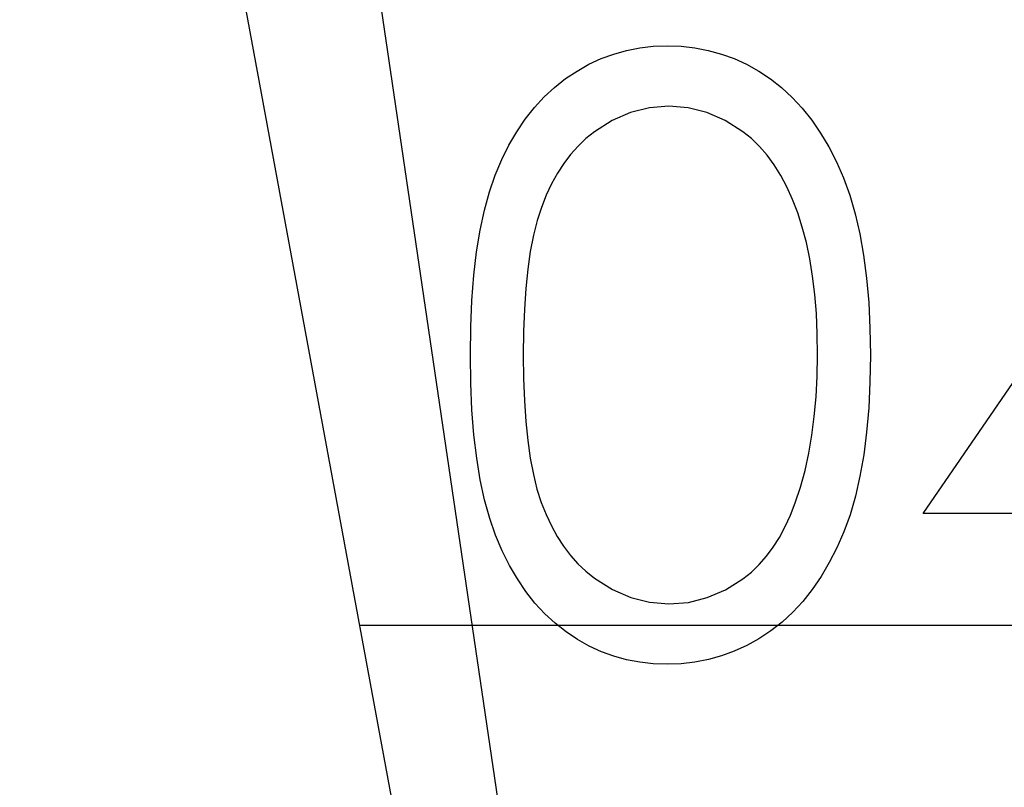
# Model space of a CAD drawing. Header units: millimetres. Extents: x 0 to 163, y 0 to 120.
# Tile 6 of 29: x 63.27 to 69.12, y 63.75 to 68.32. Entities that reach past the tile are written whole.
import ezdxf

# ---------------------------------------------------------------- set-up
doc = ezdxf.new("R2010")
doc.units = ezdxf.units.MM
doc.header["$LTSCALE"] = 0.5
doc.linetypes.add('CENTERX2', pattern=[20.32, 12.7, -2.54, 2.54, -2.54])

msp = doc.modelspace()

# ---------------------------------------------------------------- linework, layer by layer
at = {"color": 7, "linetype": 'CENTERX2'}
for p in [(57.856, 119.7495), (57.856, 119.7495), (57.856, 119.7495), (57.856, 119.7495), (57.856, 119.7495), (57.856, 119.7495), (57.856, 119.7495), (57.856, 119.7495), (57.856, 119.7495), (57.856, 119.7495), (57.856, 119.7495), (57.856, 119.7495), (55.2213, 119.2622)]:
    msp.add_line(p, (68.5969, 46.7722), dxfattribs=at)
at = {"color": 7, "linetype": 'Continuous'}
for p in [(65.2859, 64.7164), (65.9558, 64.7164), (65.9558, 64.7164), (65.9558, 64.7164), (65.9558, 64.7164), (65.9558, 64.7164), (65.9558, 64.7164), (65.9558, 64.7164), (65.9558, 64.7164), (65.9558, 64.7164), (65.9558, 64.7164), (65.9558, 64.7164), (65.9558, 64.7164)]:
    msp.add_line(p, (136.2427, 64.7164), dxfattribs=at)
at = {"color": 7, "linetype": 'Continuous', "flags": 128}
for points in [[(65.9462, 66.3214), (65.9483, 66.4897), (65.9553, 66.6481), (65.9672, 66.7975), (65.9833, 66.9363), (66.0037, 67.0653), (66.0296, 67.1845), (66.0598, 67.2939), (66.0941, 67.3934), (66.1327, 67.4853), (66.1754, 67.5715), (66.2224, 67.6514), (66.2729, 67.7265), (66.3269, 67.7952), (66.3844, 67.8583), (66.4461, 67.9151), (66.512, 67.967), (66.5807, 68.0125), (66.6515, 68.0525), (66.7237, 68.0861), (66.7987, 68.1135), (66.8752, 68.1352), (66.9537, 68.1506), (67.0336, 68.1598), (67.1163, 68.1626), (67.1163, 68.1626), (67.1998, 68.1598), (67.2818, 68.1506), (67.361, 68.1352), (67.4389, 68.1135), (67.5146, 68.0861), (67.5882, 68.0525), (67.6604, 68.0125), (67.7298, 67.9663), (67.7964, 67.9144), (67.8602, 67.8555), (67.9198, 67.791), (67.9759, 67.7209), (68.0285, 67.6437), (68.0776, 67.561), (68.1225, 67.472), (68.1645, 67.3766), (68.2017, 67.2742), (68.2346, 67.1635), (68.262, 67.0443), (68.2844, 66.9167), (68.3019, 66.7807), (68.3146, 66.6355), (68.3216, 66.4827), (68.3244, 66.3214), (68.3244, 66.3214), (68.3216, 66.1609), (68.3146, 66.0087), (68.3019, 65.8643), (68.2851, 65.729), (68.2627, 65.6021), (68.2353, 65.4836), (68.2038, 65.3728), (68.1666, 65.2711), (68.1253, 65.1765), (68.0804, 65.0881), (68.032, 65.0054), (67.9794, 64.9283), (67.9233, 64.8575), (67.863, 64.793), (67.7992, 64.7341), (67.7319, 64.6815), (67.6618, 64.6352), (67.5896, 64.5946), (67.5153, 64.5609), (67.4396, 64.5329), (67.3617, 64.5111), (67.2818, 64.4957), (67.1998, 64.4859), (67.1163, 64.4831), (67.1163, 64.4831), (67.0336, 64.4859), (66.9537, 64.495), (66.8752, 64.5104), (66.7994, 64.5315), (66.7251, 64.5581), (66.6529, 64.5918), (66.5828, 64.631), (66.5148, 64.6759), (66.4496, 64.7271), (66.3879, 64.7839), (66.3304, 64.847), (66.2764, 64.9164), (66.2259, 64.9907), (66.1789, 65.0713), (66.1355, 65.1583), (66.0962, 65.2508), (66.0612, 65.3511), (66.0303, 65.4611), (66.0051, 65.581), (65.984, 65.71), (65.9672, 65.8482), (65.9553, 65.9968), (65.9483, 66.1546), (65.9462, 66.3214)], [(65.9462, 66.3214), (65.9483, 66.4897), (65.9553, 66.6481), (65.9672, 66.7975), (65.9833, 66.9363), (66.0037, 67.0653), (66.0296, 67.1845), (66.0598, 67.2939), (66.0941, 67.3934), (66.1327, 67.4853), (66.1754, 67.5715), (66.2224, 67.6514), (66.2729, 67.7265), (66.3269, 67.7952), (66.3844, 67.8583), (66.4461, 67.9151), (66.512, 67.967), (66.5807, 68.0125), (66.6515, 68.0525), (66.7237, 68.0861), (66.7987, 68.1135), (66.8752, 68.1352), (66.9537, 68.1506), (67.0336, 68.1598), (67.1163, 68.1626), (67.1163, 68.1626), (67.1998, 68.1598), (67.2818, 68.1506), (67.361, 68.1352), (67.4389, 68.1135), (67.5146, 68.0861), (67.5882, 68.0525), (67.6604, 68.0125), (67.7298, 67.9663), (67.7964, 67.9144), (67.8602, 67.8555), (67.9198, 67.791), (67.9759, 67.7209), (68.0285, 67.6437), (68.0776, 67.561), (68.1225, 67.472), (68.1645, 67.3766), (68.2017, 67.2742), (68.2346, 67.1635), (68.262, 67.0443), (68.2844, 66.9167), (68.3019, 66.7807), (68.3146, 66.6355), (68.3216, 66.4827), (68.3244, 66.3214), (68.3244, 66.3214), (68.3216, 66.1609), (68.3146, 66.0087), (68.3019, 65.8643), (68.2851, 65.729), (68.2627, 65.6021), (68.2353, 65.4836), (68.2038, 65.3728), (68.1666, 65.2711), (68.1253, 65.1765), (68.0804, 65.0881), (68.032, 65.0054), (67.9794, 64.9283), (67.9233, 64.8575), (67.863, 64.793), (67.7992, 64.7341), (67.7319, 64.6815), (67.6618, 64.6352), (67.5896, 64.5946), (67.5153, 64.5609), (67.4396, 64.5329), (67.3617, 64.5111), (67.2818, 64.4957), (67.1998, 64.4859), (67.1163, 64.4831), (67.1163, 64.4831), (67.0336, 64.4859), (66.9537, 64.495), (66.8752, 64.5104), (66.7994, 64.5315), (66.7251, 64.5581), (66.6529, 64.5918), (66.5828, 64.631), (66.5148, 64.6759), (66.4496, 64.7271), (66.3879, 64.7839), (66.3304, 64.847), (66.2764, 64.9164), (66.2259, 64.9907), (66.1789, 65.0713), (66.1355, 65.1583), (66.0962, 65.2508), (66.0612, 65.3511), (66.0303, 65.4611), (66.0051, 65.581), (65.984, 65.71), (65.9672, 65.8482), (65.9553, 65.9968), (65.9483, 66.1546), (65.9462, 66.3214)], [(65.9462, 66.3214), (65.9483, 66.4897), (65.9553, 66.6481), (65.9672, 66.7975), (65.9833, 66.9363), (66.0037, 67.0653), (66.0296, 67.1845), (66.0598, 67.2939), (66.0941, 67.3934), (66.1327, 67.4853), (66.1754, 67.5715), (66.2224, 67.6514), (66.2729, 67.7265), (66.3269, 67.7952), (66.3844, 67.8583), (66.4461, 67.9151), (66.512, 67.967), (66.5807, 68.0125), (66.6515, 68.0525), (66.7237, 68.0861), (66.7987, 68.1135), (66.8752, 68.1352), (66.9537, 68.1506), (67.0336, 68.1598), (67.1163, 68.1626), (67.1163, 68.1626), (67.1998, 68.1598), (67.2818, 68.1506), (67.361, 68.1352), (67.4389, 68.1135), (67.5146, 68.0861), (67.5882, 68.0525), (67.6604, 68.0125), (67.7298, 67.9663), (67.7964, 67.9144), (67.8602, 67.8555), (67.9198, 67.791), (67.9759, 67.7209), (68.0285, 67.6437), (68.0776, 67.561), (68.1225, 67.472), (68.1645, 67.3766), (68.2017, 67.2742), (68.2346, 67.1635), (68.262, 67.0443), (68.2844, 66.9167), (68.3019, 66.7807), (68.3146, 66.6355), (68.3216, 66.4827), (68.3244, 66.3214), (68.3244, 66.3214), (68.3216, 66.1609), (68.3146, 66.0087), (68.3019, 65.8643), (68.2851, 65.729), (68.2627, 65.6021), (68.2353, 65.4836), (68.2038, 65.3728), (68.1666, 65.2711), (68.1253, 65.1765), (68.0804, 65.0881), (68.032, 65.0054), (67.9794, 64.9283), (67.9233, 64.8575), (67.863, 64.793), (67.7992, 64.7341), (67.7319, 64.6815), (67.6618, 64.6352), (67.5896, 64.5946), (67.5153, 64.5609), (67.4396, 64.5329), (67.3617, 64.5111), (67.2818, 64.4957), (67.1998, 64.4859), (67.1163, 64.4831), (67.1163, 64.4831), (67.0336, 64.4859), (66.9537, 64.495), (66.8752, 64.5104), (66.7994, 64.5315), (66.7251, 64.5581), (66.6529, 64.5918), (66.5828, 64.631), (66.5148, 64.6759), (66.4496, 64.7271), (66.3879, 64.7839), (66.3304, 64.847), (66.2764, 64.9164), (66.2259, 64.9907), (66.1789, 65.0713), (66.1355, 65.1583), (66.0962, 65.2508), (66.0612, 65.3511), (66.0303, 65.4611), (66.0051, 65.581), (65.984, 65.71), (65.9672, 65.8482), (65.9553, 65.9968), (65.9483, 66.1546), (65.9462, 66.3214)], [(65.9462, 66.3214), (65.9483, 66.4897), (65.9553, 66.6481), (65.9672, 66.7975), (65.9833, 66.9363), (66.0037, 67.0653), (66.0296, 67.1845), (66.0598, 67.2939), (66.0941, 67.3934), (66.1327, 67.4853), (66.1754, 67.5715), (66.2224, 67.6514), (66.2729, 67.7265), (66.3269, 67.7952), (66.3844, 67.8583), (66.4461, 67.9151), (66.512, 67.967), (66.5807, 68.0125), (66.6515, 68.0525), (66.7237, 68.0861), (66.7987, 68.1135), (66.8752, 68.1352), (66.9537, 68.1506), (67.0336, 68.1598), (67.1163, 68.1626), (67.1163, 68.1626), (67.1998, 68.1598), (67.2818, 68.1506), (67.361, 68.1352), (67.4389, 68.1135), (67.5146, 68.0861), (67.5882, 68.0525), (67.6604, 68.0125), (67.7298, 67.9663), (67.7964, 67.9144), (67.8602, 67.8555), (67.9198, 67.791), (67.9759, 67.7209), (68.0285, 67.6437), (68.0776, 67.561), (68.1225, 67.472), (68.1645, 67.3766), (68.2017, 67.2742), (68.2346, 67.1635), (68.262, 67.0443), (68.2844, 66.9167), (68.3019, 66.7807), (68.3146, 66.6355), (68.3216, 66.4827), (68.3244, 66.3214), (68.3244, 66.3214), (68.3216, 66.1609), (68.3146, 66.0087), (68.3019, 65.8643), (68.2851, 65.729), (68.2627, 65.6021), (68.2353, 65.4836), (68.2038, 65.3728), (68.1666, 65.2711), (68.1253, 65.1765), (68.0804, 65.0881), (68.032, 65.0054), (67.9794, 64.9283), (67.9233, 64.8575), (67.863, 64.793), (67.7992, 64.7341), (67.7319, 64.6815), (67.6618, 64.6352), (67.5896, 64.5946), (67.5153, 64.5609), (67.4396, 64.5329), (67.3617, 64.5111), (67.2818, 64.4957), (67.1998, 64.4859), (67.1163, 64.4831), (67.1163, 64.4831), (67.0336, 64.4859), (66.9537, 64.495), (66.8752, 64.5104), (66.7994, 64.5315), (66.7251, 64.5581), (66.6529, 64.5918), (66.5828, 64.631), (66.5148, 64.6759), (66.4496, 64.7271), (66.3879, 64.7839), (66.3304, 64.847), (66.2764, 64.9164), (66.2259, 64.9907), (66.1789, 65.0713), (66.1355, 65.1583), (66.0962, 65.2508), (66.0612, 65.3511), (66.0303, 65.4611), (66.0051, 65.581), (65.984, 65.71), (65.9672, 65.8482), (65.9553, 65.9968), (65.9483, 66.1546), (65.9462, 66.3214)], [(65.9462, 66.3214), (65.9483, 66.4897), (65.9553, 66.6481), (65.9672, 66.7975), (65.9833, 66.9363), (66.0037, 67.0653), (66.0296, 67.1845), (66.0598, 67.2939), (66.0941, 67.3934), (66.1327, 67.4853), (66.1754, 67.5715), (66.2224, 67.6514), (66.2729, 67.7265), (66.3269, 67.7952), (66.3844, 67.8583), (66.4461, 67.9151), (66.512, 67.967), (66.5807, 68.0125), (66.6515, 68.0525), (66.7237, 68.0861), (66.7987, 68.1135), (66.8752, 68.1352), (66.9537, 68.1506), (67.0336, 68.1598), (67.1163, 68.1626), (67.1163, 68.1626), (67.1998, 68.1598), (67.2818, 68.1506), (67.361, 68.1352), (67.4389, 68.1135), (67.5146, 68.0861), (67.5882, 68.0525), (67.6604, 68.0125), (67.7298, 67.9663), (67.7964, 67.9144), (67.8602, 67.8555), (67.9198, 67.791), (67.9759, 67.7209), (68.0285, 67.6437), (68.0776, 67.561), (68.1225, 67.472), (68.1645, 67.3766), (68.2017, 67.2742), (68.2346, 67.1635), (68.262, 67.0443), (68.2844, 66.9167), (68.3019, 66.7807), (68.3146, 66.6355), (68.3216, 66.4827), (68.3244, 66.3214), (68.3244, 66.3214), (68.3216, 66.1609), (68.3146, 66.0087), (68.3019, 65.8643), (68.2851, 65.729), (68.2627, 65.6021), (68.2353, 65.4836), (68.2038, 65.3728), (68.1666, 65.2711), (68.1253, 65.1765), (68.0804, 65.0881), (68.032, 65.0054), (67.9794, 64.9283), (67.9233, 64.8575), (67.863, 64.793), (67.7992, 64.7341), (67.7319, 64.6815), (67.6618, 64.6352), (67.5896, 64.5946), (67.5153, 64.5609), (67.4396, 64.5329), (67.3617, 64.5111), (67.2818, 64.4957), (67.1998, 64.4859), (67.1163, 64.4831), (67.1163, 64.4831), (67.0336, 64.4859), (66.9537, 64.495), (66.8752, 64.5104), (66.7994, 64.5315), (66.7251, 64.5581), (66.6529, 64.5918), (66.5828, 64.631), (66.5148, 64.6759), (66.4496, 64.7271), (66.3879, 64.7839), (66.3304, 64.847), (66.2764, 64.9164), (66.2259, 64.9907), (66.1789, 65.0713), (66.1355, 65.1583), (66.0962, 65.2508), (66.0612, 65.3511), (66.0303, 65.4611), (66.0051, 65.581), (65.984, 65.71), (65.9672, 65.8482), (65.9553, 65.9968), (65.9483, 66.1546), (65.9462, 66.3214)], [(65.9462, 66.3214), (65.9483, 66.4897), (65.9553, 66.6481), (65.9672, 66.7975), (65.9833, 66.9363), (66.0037, 67.0653), (66.0296, 67.1845), (66.0598, 67.2939), (66.0941, 67.3934), (66.1327, 67.4853), (66.1754, 67.5715), (66.2224, 67.6514), (66.2729, 67.7265), (66.3269, 67.7952), (66.3844, 67.8583), (66.4461, 67.9151), (66.512, 67.967), (66.5807, 68.0125), (66.6515, 68.0525), (66.7237, 68.0861), (66.7987, 68.1135), (66.8752, 68.1352), (66.9537, 68.1506), (67.0336, 68.1598), (67.1163, 68.1626), (67.1163, 68.1626), (67.1998, 68.1598), (67.2818, 68.1506), (67.361, 68.1352), (67.4389, 68.1135), (67.5146, 68.0861), (67.5882, 68.0525), (67.6604, 68.0125), (67.7298, 67.9663), (67.7964, 67.9144), (67.8602, 67.8555), (67.9198, 67.791), (67.9759, 67.7209), (68.0285, 67.6437), (68.0776, 67.561), (68.1225, 67.472), (68.1645, 67.3766), (68.2017, 67.2742), (68.2346, 67.1635), (68.262, 67.0443), (68.2844, 66.9167), (68.3019, 66.7807), (68.3146, 66.6355), (68.3216, 66.4827), (68.3244, 66.3214), (68.3244, 66.3214), (68.3216, 66.1609), (68.3146, 66.0087), (68.3019, 65.8643), (68.2851, 65.729), (68.2627, 65.6021), (68.2353, 65.4836), (68.2038, 65.3728), (68.1666, 65.2711), (68.1253, 65.1765), (68.0804, 65.0881), (68.032, 65.0054), (67.9794, 64.9283), (67.9233, 64.8575), (67.863, 64.793), (67.7992, 64.7341), (67.7319, 64.6815), (67.6618, 64.6352), (67.5896, 64.5946), (67.5153, 64.5609), (67.4396, 64.5329), (67.3617, 64.5111), (67.2818, 64.4957), (67.1998, 64.4859), (67.1163, 64.4831), (67.1163, 64.4831), (67.0336, 64.4859), (66.9537, 64.495), (66.8752, 64.5104), (66.7994, 64.5315), (66.7251, 64.5581), (66.6529, 64.5918), (66.5828, 64.631), (66.5148, 64.6759), (66.4496, 64.7271), (66.3879, 64.7839), (66.3304, 64.847), (66.2764, 64.9164), (66.2259, 64.9907), (66.1789, 65.0713), (66.1355, 65.1583), (66.0962, 65.2508), (66.0612, 65.3511), (66.0303, 65.4611), (66.0051, 65.581), (65.984, 65.71), (65.9672, 65.8482), (65.9553, 65.9968), (65.9483, 66.1546), (65.9462, 66.3214)], [(65.9462, 66.3214), (65.9483, 66.4897), (65.9553, 66.6481), (65.9672, 66.7975), (65.9833, 66.9363), (66.0037, 67.0653), (66.0296, 67.1845), (66.0598, 67.2939), (66.0941, 67.3934), (66.1327, 67.4853), (66.1754, 67.5715), (66.2224, 67.6514), (66.2729, 67.7265), (66.3269, 67.7952), (66.3844, 67.8583), (66.4461, 67.9151), (66.512, 67.967), (66.5807, 68.0125), (66.6515, 68.0525), (66.7237, 68.0861), (66.7987, 68.1135), (66.8752, 68.1352), (66.9537, 68.1506), (67.0336, 68.1598), (67.1163, 68.1626), (67.1163, 68.1626), (67.1998, 68.1598), (67.2818, 68.1506), (67.361, 68.1352), (67.4389, 68.1135), (67.5146, 68.0861), (67.5882, 68.0525), (67.6604, 68.0125), (67.7298, 67.9663), (67.7964, 67.9144), (67.8602, 67.8555), (67.9198, 67.791), (67.9759, 67.7209), (68.0285, 67.6437), (68.0776, 67.561), (68.1225, 67.472), (68.1645, 67.3766), (68.2017, 67.2742), (68.2346, 67.1635), (68.262, 67.0443), (68.2844, 66.9167), (68.3019, 66.7807), (68.3146, 66.6355), (68.3216, 66.4827), (68.3244, 66.3214), (68.3244, 66.3214), (68.3216, 66.1609), (68.3146, 66.0087), (68.3019, 65.8643), (68.2851, 65.729), (68.2627, 65.6021), (68.2353, 65.4836), (68.2038, 65.3728), (68.1666, 65.2711), (68.1253, 65.1765), (68.0804, 65.0881), (68.032, 65.0054), (67.9794, 64.9283), (67.9233, 64.8575), (67.863, 64.793), (67.7992, 64.7341), (67.7319, 64.6815), (67.6618, 64.6352), (67.5896, 64.5946), (67.5153, 64.5609), (67.4396, 64.5329), (67.3617, 64.5111), (67.2818, 64.4957), (67.1998, 64.4859), (67.1163, 64.4831), (67.1163, 64.4831), (67.0336, 64.4859), (66.9537, 64.495), (66.8752, 64.5104), (66.7994, 64.5315), (66.7251, 64.5581), (66.6529, 64.5918), (66.5828, 64.631), (66.5148, 64.6759), (66.4496, 64.7271), (66.3879, 64.7839), (66.3304, 64.847), (66.2764, 64.9164), (66.2259, 64.9907), (66.1789, 65.0713), (66.1355, 65.1583), (66.0962, 65.2508), (66.0612, 65.3511), (66.0303, 65.4611), (66.0051, 65.581), (65.984, 65.71), (65.9672, 65.8482), (65.9553, 65.9968), (65.9483, 66.1546), (65.9462, 66.3214)], [(65.9462, 66.3214), (65.9483, 66.4897), (65.9553, 66.6481), (65.9672, 66.7975), (65.9833, 66.9363), (66.0037, 67.0653), (66.0296, 67.1845), (66.0598, 67.2939), (66.0941, 67.3934), (66.1327, 67.4853), (66.1754, 67.5715), (66.2224, 67.6514), (66.2729, 67.7265), (66.3269, 67.7952), (66.3844, 67.8583), (66.4461, 67.9151), (66.512, 67.967), (66.5807, 68.0125), (66.6515, 68.0525), (66.7237, 68.0861), (66.7987, 68.1135), (66.8752, 68.1352), (66.9537, 68.1506), (67.0336, 68.1598), (67.1163, 68.1626), (67.1163, 68.1626), (67.1998, 68.1598), (67.2818, 68.1506), (67.361, 68.1352), (67.4389, 68.1135), (67.5146, 68.0861), (67.5882, 68.0525), (67.6604, 68.0125), (67.7298, 67.9663), (67.7964, 67.9144), (67.8602, 67.8555), (67.9198, 67.791), (67.9759, 67.7209), (68.0285, 67.6437), (68.0776, 67.561), (68.1225, 67.472), (68.1645, 67.3766), (68.2017, 67.2742), (68.2346, 67.1635), (68.262, 67.0443), (68.2844, 66.9167), (68.3019, 66.7807), (68.3146, 66.6355), (68.3216, 66.4827), (68.3244, 66.3214), (68.3244, 66.3214), (68.3216, 66.1609), (68.3146, 66.0087), (68.3019, 65.8643), (68.2851, 65.729), (68.2627, 65.6021), (68.2353, 65.4836), (68.2038, 65.3728), (68.1666, 65.2711), (68.1253, 65.1765), (68.0804, 65.0881), (68.032, 65.0054), (67.9794, 64.9283), (67.9233, 64.8575), (67.863, 64.793), (67.7992, 64.7341), (67.7319, 64.6815), (67.6618, 64.6352), (67.5896, 64.5946), (67.5153, 64.5609), (67.4396, 64.5329), (67.3617, 64.5111), (67.2818, 64.4957), (67.1998, 64.4859), (67.1163, 64.4831), (67.1163, 64.4831), (67.0336, 64.4859), (66.9537, 64.495), (66.8752, 64.5104), (66.7994, 64.5315), (66.7251, 64.5581), (66.6529, 64.5918), (66.5828, 64.631), (66.5148, 64.6759), (66.4496, 64.7271), (66.3879, 64.7839), (66.3304, 64.847), (66.2764, 64.9164), (66.2259, 64.9907), (66.1789, 65.0713), (66.1355, 65.1583), (66.0962, 65.2508), (66.0612, 65.3511), (66.0303, 65.4611), (66.0051, 65.581), (65.984, 65.71), (65.9672, 65.8482), (65.9553, 65.9968), (65.9483, 66.1546), (65.9462, 66.3214)], [(65.9462, 66.3214), (65.9483, 66.4897), (65.9553, 66.6481), (65.9672, 66.7975), (65.9833, 66.9363), (66.0037, 67.0653), (66.0296, 67.1845), (66.0598, 67.2939), (66.0941, 67.3934), (66.1327, 67.4853), (66.1754, 67.5715), (66.2224, 67.6514), (66.2729, 67.7265), (66.3269, 67.7952), (66.3844, 67.8583), (66.4461, 67.9151), (66.512, 67.967), (66.5807, 68.0125), (66.6515, 68.0525), (66.7237, 68.0861), (66.7987, 68.1135), (66.8752, 68.1352), (66.9537, 68.1506), (67.0336, 68.1598), (67.1163, 68.1626), (67.1163, 68.1626), (67.1998, 68.1598), (67.2818, 68.1506), (67.361, 68.1352), (67.4389, 68.1135), (67.5146, 68.0861), (67.5882, 68.0525), (67.6604, 68.0125), (67.7298, 67.9663), (67.7964, 67.9144), (67.8602, 67.8555), (67.9198, 67.791), (67.9759, 67.7209), (68.0285, 67.6437), (68.0776, 67.561), (68.1225, 67.472), (68.1645, 67.3766), (68.2017, 67.2742), (68.2346, 67.1635), (68.262, 67.0443), (68.2844, 66.9167), (68.3019, 66.7807), (68.3146, 66.6355), (68.3216, 66.4827), (68.3244, 66.3214), (68.3244, 66.3214), (68.3216, 66.1609), (68.3146, 66.0087), (68.3019, 65.8643), (68.2851, 65.729), (68.2627, 65.6021), (68.2353, 65.4836), (68.2038, 65.3728), (68.1666, 65.2711), (68.1253, 65.1765), (68.0804, 65.0881), (68.032, 65.0054), (67.9794, 64.9283), (67.9233, 64.8575), (67.863, 64.793), (67.7992, 64.7341), (67.7319, 64.6815), (67.6618, 64.6352), (67.5896, 64.5946), (67.5153, 64.5609), (67.4396, 64.5329), (67.3617, 64.5111), (67.2818, 64.4957), (67.1998, 64.4859), (67.1163, 64.4831), (67.1163, 64.4831), (67.0336, 64.4859), (66.9537, 64.495), (66.8752, 64.5104), (66.7994, 64.5315), (66.7251, 64.5581), (66.6529, 64.5918), (66.5828, 64.631), (66.5148, 64.6759), (66.4496, 64.7271), (66.3879, 64.7839), (66.3304, 64.847), (66.2764, 64.9164), (66.2259, 64.9907), (66.1789, 65.0713), (66.1355, 65.1583), (66.0962, 65.2508), (66.0612, 65.3511), (66.0303, 65.4611), (66.0051, 65.581), (65.984, 65.71), (65.9672, 65.8482), (65.9553, 65.9968), (65.9483, 66.1546), (65.9462, 66.3214)], [(70.5491, 68.1626), (70.6128, 68.1626), (70.6128, 68.1626), (70.6128, 65.7395), (70.6128, 65.7395), (71.0167, 65.7395), (71.0167, 65.7395), (71.0167, 65.3805), (71.0167, 65.3805), (70.6128, 65.3805), (70.6128, 65.3805), (70.6128, 64.5728), (70.6128, 64.5728), (70.2987, 64.5728), (70.2987, 64.5728), (70.2987, 65.3805), (70.2987, 65.3805), (68.6385, 65.3805), (68.6385, 65.3805), (70.549, 68.1626)], [(70.5491, 68.1626), (70.6128, 68.1626), (70.6128, 68.1626), (70.6128, 65.7395), (70.6128, 65.7395), (71.0167, 65.7395), (71.0167, 65.7395), (71.0167, 65.3805), (71.0167, 65.3805), (70.6128, 65.3805), (70.6128, 65.3805), (70.6128, 64.5728), (70.6128, 64.5728), (70.2987, 64.5728), (70.2987, 64.5728), (70.2987, 65.3805), (70.2987, 65.3805), (68.6385, 65.3805), (68.6385, 65.3805), (70.549, 68.1626)], [(70.5491, 68.1626), (70.6128, 68.1626), (70.6128, 68.1626), (70.6128, 65.7395), (70.6128, 65.7395), (71.0167, 65.7395), (71.0167, 65.7395), (71.0167, 65.3805), (71.0167, 65.3805), (70.6128, 65.3805), (70.6128, 65.3805), (70.6128, 64.5728), (70.6128, 64.5728), (70.2987, 64.5728), (70.2987, 64.5728), (70.2987, 65.3805), (70.2987, 65.3805), (68.6385, 65.3805), (68.6385, 65.3805), (70.549, 68.1626)], [(70.5491, 68.1626), (70.6128, 68.1626), (70.6128, 68.1626), (70.6128, 65.7395), (70.6128, 65.7395), (71.0167, 65.7395), (71.0167, 65.7395), (71.0167, 65.3805), (71.0167, 65.3805), (70.6128, 65.3805), (70.6128, 65.3805), (70.6128, 64.5728), (70.6128, 64.5728), (70.2987, 64.5728), (70.2987, 64.5728), (70.2987, 65.3805), (70.2987, 65.3805), (68.6385, 65.3805), (68.6385, 65.3805), (70.549, 68.1626)], [(70.5491, 68.1626), (70.6128, 68.1626), (70.6128, 68.1626), (70.6128, 65.7395), (70.6128, 65.7395), (71.0167, 65.7395), (71.0167, 65.7395), (71.0167, 65.3805), (71.0167, 65.3805), (70.6128, 65.3805), (70.6128, 65.3805), (70.6128, 64.5728), (70.6128, 64.5728), (70.2987, 64.5728), (70.2987, 64.5728), (70.2987, 65.3805), (70.2987, 65.3805), (68.6385, 65.3805), (68.6385, 65.3805), (70.549, 68.1626)], [(70.5491, 68.1626), (70.6128, 68.1626), (70.6128, 68.1626), (70.6128, 65.7395), (70.6128, 65.7395), (71.0167, 65.7395), (71.0167, 65.7395), (71.0167, 65.3805), (71.0167, 65.3805), (70.6128, 65.3805), (70.6128, 65.3805), (70.6128, 64.5728), (70.6128, 64.5728), (70.2987, 64.5728), (70.2987, 64.5728), (70.2987, 65.3805), (70.2987, 65.3805), (68.6385, 65.3805), (68.6385, 65.3805), (70.549, 68.1626)], [(70.5491, 68.1626), (70.6128, 68.1626), (70.6128, 68.1626), (70.6128, 65.7395), (70.6128, 65.7395), (71.0167, 65.7395), (71.0167, 65.7395), (71.0167, 65.3805), (71.0167, 65.3805), (70.6128, 65.3805), (70.6128, 65.3805), (70.6128, 64.5728), (70.6128, 64.5728), (70.2987, 64.5728), (70.2987, 64.5728), (70.2987, 65.3805), (70.2987, 65.3805), (68.6385, 65.3805), (68.6385, 65.3805), (70.549, 68.1626)], [(70.5491, 68.1626), (70.6128, 68.1626), (70.6128, 68.1626), (70.6128, 65.7395), (70.6128, 65.7395), (71.0167, 65.7395), (71.0167, 65.7395), (71.0167, 65.3805), (71.0167, 65.3805), (70.6128, 65.3805), (70.6128, 65.3805), (70.6128, 64.5728), (70.6128, 64.5728), (70.2987, 64.5728), (70.2987, 64.5728), (70.2987, 65.3805), (70.2987, 65.3805), (68.6385, 65.3805), (68.6385, 65.3805), (70.549, 68.1626)], [(70.5491, 68.1626), (70.6128, 68.1626), (70.6128, 68.1626), (70.6128, 65.7395), (70.6128, 65.7395), (71.0167, 65.7395), (71.0167, 65.7395), (71.0167, 65.3805), (71.0167, 65.3805), (70.6128, 65.3805), (70.6128, 65.3805), (70.6128, 64.5728), (70.6128, 64.5728), (70.2987, 64.5728), (70.2987, 64.5728), (70.2987, 65.3805), (70.2987, 65.3805), (68.6385, 65.3805), (68.6385, 65.3805), (70.549, 68.1626)], [(66.2603, 66.3228), (66.2617, 66.1826), (66.2673, 66.0508), (66.2757, 65.9274), (66.2869, 65.8138), (66.3023, 65.7086), (66.3206, 65.6119), (66.3423, 65.5242), (66.3676, 65.4457), (66.3963, 65.3735), (66.4278, 65.3062), (66.4622, 65.2431), (66.5001, 65.1849), (66.5414, 65.1309), (66.5856, 65.0811), (66.6333, 65.0363), (66.6838, 64.9956), (66.7903, 64.9283), (66.8997, 64.8806), (67.0119, 64.8519), (67.1269, 64.8421), (67.1269, 64.8421), (67.2426, 64.8512), (67.3547, 64.8799), (67.4627, 64.9262), (67.5672, 64.9921), (67.617, 65.0321), (67.6632, 65.0762), (67.7067, 65.126), (67.7474, 65.18), (67.7845, 65.2382), (67.8189, 65.302), (67.8497, 65.37), (67.8778, 65.4429), (67.8778, 65.4429), (67.9086, 65.5369), (67.936, 65.635), (67.9584, 65.7381), (67.9773, 65.8454), (67.9913, 65.9575), (68.0019, 66.0746), (68.0082, 66.1966), (68.0103, 66.3228), (68.0103, 66.3228), (68.0082, 66.449), (68.0033, 66.5696), (67.9935, 66.6839), (67.9808, 66.7926), (67.964, 66.8956), (67.9444, 66.9924), (67.9198, 67.0835), (67.8925, 67.1691), (67.8616, 67.249), (67.828, 67.3226), (67.7915, 67.3913), (67.7523, 67.4544), (67.7102, 67.5119), (67.6646, 67.5638), (67.617, 67.6101), (67.5665, 67.6507), (67.4606, 67.7174), (67.3526, 67.7657), (67.2411, 67.7938), (67.1269, 67.8036), (67.1269, 67.8036), (67.0112, 67.7938), (66.8983, 67.7657), (66.7896, 67.7174), (66.6838, 67.6507), (66.6333, 67.6108), (66.5863, 67.5659), (66.5421, 67.5161), (66.5015, 67.4621), (66.4636, 67.404), (66.4285, 67.3409), (66.397, 67.2735), (66.3683, 67.2013), (66.343, 67.1228), (66.3213, 67.0352), (66.3023, 66.9391), (66.2876, 66.8332), (66.2757, 66.719), (66.2673, 66.5963), (66.2617, 66.4637), (66.2603, 66.3228)], [(66.2603, 66.3228), (66.2617, 66.1826), (66.2673, 66.0508), (66.2757, 65.9274), (66.2869, 65.8138), (66.3023, 65.7086), (66.3206, 65.6119), (66.3423, 65.5242), (66.3676, 65.4457), (66.3963, 65.3735), (66.4278, 65.3062), (66.4622, 65.2431), (66.5001, 65.1849), (66.5414, 65.1309), (66.5856, 65.0811), (66.6333, 65.0363), (66.6838, 64.9956), (66.7903, 64.9283), (66.8997, 64.8806), (67.0119, 64.8519), (67.1269, 64.8421), (67.1269, 64.8421), (67.2426, 64.8512), (67.3547, 64.8799), (67.4627, 64.9262), (67.5672, 64.9921), (67.617, 65.0321), (67.6632, 65.0762), (67.7067, 65.126), (67.7474, 65.18), (67.7845, 65.2382), (67.8189, 65.302), (67.8497, 65.37), (67.8778, 65.4429), (67.8778, 65.4429), (67.9086, 65.5369), (67.936, 65.635), (67.9584, 65.7381), (67.9773, 65.8454), (67.9913, 65.9575), (68.0019, 66.0746), (68.0082, 66.1966), (68.0103, 66.3228), (68.0103, 66.3228), (68.0082, 66.449), (68.0033, 66.5696), (67.9935, 66.6839), (67.9808, 66.7926), (67.964, 66.8956), (67.9444, 66.9924), (67.9198, 67.0835), (67.8925, 67.1691), (67.8616, 67.249), (67.828, 67.3226), (67.7915, 67.3913), (67.7523, 67.4544), (67.7102, 67.5119), (67.6646, 67.5638), (67.617, 67.6101), (67.5665, 67.6507), (67.4606, 67.7174), (67.3526, 67.7657), (67.2411, 67.7938), (67.1269, 67.8036), (67.1269, 67.8036), (67.0112, 67.7938), (66.8983, 67.7657), (66.7896, 67.7174), (66.6838, 67.6507), (66.6333, 67.6108), (66.5863, 67.5659), (66.5421, 67.5161), (66.5015, 67.4621), (66.4636, 67.404), (66.4285, 67.3409), (66.397, 67.2735), (66.3683, 67.2013), (66.343, 67.1228), (66.3213, 67.0352), (66.3023, 66.9391), (66.2876, 66.8332), (66.2757, 66.719), (66.2673, 66.5963), (66.2617, 66.4637), (66.2603, 66.3228)], [(66.2603, 66.3228), (66.2617, 66.1826), (66.2673, 66.0508), (66.2757, 65.9274), (66.2869, 65.8138), (66.3023, 65.7086), (66.3206, 65.6119), (66.3423, 65.5242), (66.3676, 65.4457), (66.3963, 65.3735), (66.4278, 65.3062), (66.4622, 65.2431), (66.5001, 65.1849), (66.5414, 65.1309), (66.5856, 65.0811), (66.6333, 65.0363), (66.6838, 64.9956), (66.7903, 64.9283), (66.8997, 64.8806), (67.0119, 64.8519), (67.1269, 64.8421), (67.1269, 64.8421), (67.2426, 64.8512), (67.3547, 64.8799), (67.4627, 64.9262), (67.5672, 64.9921), (67.617, 65.0321), (67.6632, 65.0762), (67.7067, 65.126), (67.7474, 65.18), (67.7845, 65.2382), (67.8189, 65.302), (67.8497, 65.37), (67.8778, 65.4429), (67.8778, 65.4429), (67.9086, 65.5369), (67.936, 65.635), (67.9584, 65.7381), (67.9773, 65.8454), (67.9913, 65.9575), (68.0019, 66.0746), (68.0082, 66.1966), (68.0103, 66.3228), (68.0103, 66.3228), (68.0082, 66.449), (68.0033, 66.5696), (67.9935, 66.6839), (67.9808, 66.7926), (67.964, 66.8956), (67.9444, 66.9924), (67.9198, 67.0835), (67.8925, 67.1691), (67.8616, 67.249), (67.828, 67.3226), (67.7915, 67.3913), (67.7523, 67.4544), (67.7102, 67.5119), (67.6646, 67.5638), (67.617, 67.6101), (67.5665, 67.6507), (67.4606, 67.7174), (67.3526, 67.7657), (67.2411, 67.7938), (67.1269, 67.8036), (67.1269, 67.8036), (67.0112, 67.7938), (66.8983, 67.7657), (66.7896, 67.7174), (66.6838, 67.6507), (66.6333, 67.6108), (66.5863, 67.5659), (66.5421, 67.5161), (66.5015, 67.4621), (66.4636, 67.404), (66.4285, 67.3409), (66.397, 67.2735), (66.3683, 67.2013), (66.343, 67.1228), (66.3213, 67.0352), (66.3023, 66.9391), (66.2876, 66.8332), (66.2757, 66.719), (66.2673, 66.5963), (66.2617, 66.4637), (66.2603, 66.3228)], [(66.2603, 66.3228), (66.2617, 66.1826), (66.2673, 66.0508), (66.2757, 65.9274), (66.2869, 65.8138), (66.3023, 65.7086), (66.3206, 65.6119), (66.3423, 65.5242), (66.3676, 65.4457), (66.3963, 65.3735), (66.4278, 65.3062), (66.4622, 65.2431), (66.5001, 65.1849), (66.5414, 65.1309), (66.5856, 65.0811), (66.6333, 65.0363), (66.6838, 64.9956), (66.7903, 64.9283), (66.8997, 64.8806), (67.0119, 64.8519), (67.1269, 64.8421), (67.1269, 64.8421), (67.2426, 64.8512), (67.3547, 64.8799), (67.4627, 64.9262), (67.5672, 64.9921), (67.617, 65.0321), (67.6632, 65.0762), (67.7067, 65.126), (67.7474, 65.18), (67.7845, 65.2382), (67.8189, 65.302), (67.8497, 65.37), (67.8778, 65.4429), (67.8778, 65.4429), (67.9086, 65.5369), (67.936, 65.635), (67.9584, 65.7381), (67.9773, 65.8454), (67.9913, 65.9575), (68.0019, 66.0746), (68.0082, 66.1966), (68.0103, 66.3228), (68.0103, 66.3228), (68.0082, 66.449), (68.0033, 66.5696), (67.9935, 66.6839), (67.9808, 66.7926), (67.964, 66.8956), (67.9444, 66.9924), (67.9198, 67.0835), (67.8925, 67.1691), (67.8616, 67.249), (67.828, 67.3226), (67.7915, 67.3913), (67.7523, 67.4544), (67.7102, 67.5119), (67.6646, 67.5638), (67.617, 67.6101), (67.5665, 67.6507), (67.4606, 67.7174), (67.3526, 67.7657), (67.2411, 67.7938), (67.1269, 67.8036), (67.1269, 67.8036), (67.0112, 67.7938), (66.8983, 67.7657), (66.7896, 67.7174), (66.6838, 67.6507), (66.6333, 67.6108), (66.5863, 67.5659), (66.5421, 67.5161), (66.5015, 67.4621), (66.4636, 67.404), (66.4285, 67.3409), (66.397, 67.2735), (66.3683, 67.2013), (66.343, 67.1228), (66.3213, 67.0352), (66.3023, 66.9391), (66.2876, 66.8332), (66.2757, 66.719), (66.2673, 66.5963), (66.2617, 66.4637), (66.2603, 66.3228)], [(66.2603, 66.3228), (66.2617, 66.1826), (66.2673, 66.0508), (66.2757, 65.9274), (66.2869, 65.8138), (66.3023, 65.7086), (66.3206, 65.6119), (66.3423, 65.5242), (66.3676, 65.4457), (66.3963, 65.3735), (66.4278, 65.3062), (66.4622, 65.2431), (66.5001, 65.1849), (66.5414, 65.1309), (66.5856, 65.0811), (66.6333, 65.0363), (66.6838, 64.9956), (66.7903, 64.9283), (66.8997, 64.8806), (67.0119, 64.8519), (67.1269, 64.8421), (67.1269, 64.8421), (67.2426, 64.8512), (67.3547, 64.8799), (67.4627, 64.9262), (67.5672, 64.9921), (67.617, 65.0321), (67.6632, 65.0762), (67.7067, 65.126), (67.7474, 65.18), (67.7845, 65.2382), (67.8189, 65.302), (67.8497, 65.37), (67.8778, 65.4429), (67.8778, 65.4429), (67.9086, 65.5369), (67.936, 65.635), (67.9584, 65.7381), (67.9773, 65.8454), (67.9913, 65.9575), (68.0019, 66.0746), (68.0082, 66.1966), (68.0103, 66.3228), (68.0103, 66.3228), (68.0082, 66.449), (68.0033, 66.5696), (67.9935, 66.6839), (67.9808, 66.7926), (67.964, 66.8956), (67.9444, 66.9924), (67.9198, 67.0835), (67.8925, 67.1691), (67.8616, 67.249), (67.828, 67.3226), (67.7915, 67.3913), (67.7523, 67.4544), (67.7102, 67.5119), (67.6646, 67.5638), (67.617, 67.6101), (67.5665, 67.6507), (67.4606, 67.7174), (67.3526, 67.7657), (67.2411, 67.7938), (67.1269, 67.8036), (67.1269, 67.8036), (67.0112, 67.7938), (66.8983, 67.7657), (66.7896, 67.7174), (66.6838, 67.6507), (66.6333, 67.6108), (66.5863, 67.5659), (66.5421, 67.5161), (66.5015, 67.4621), (66.4636, 67.404), (66.4285, 67.3409), (66.397, 67.2735), (66.3683, 67.2013), (66.343, 67.1228), (66.3213, 67.0352), (66.3023, 66.9391), (66.2876, 66.8332), (66.2757, 66.719), (66.2673, 66.5963), (66.2617, 66.4637), (66.2603, 66.3228)], [(66.2603, 66.3228), (66.2617, 66.1826), (66.2673, 66.0508), (66.2757, 65.9274), (66.2869, 65.8138), (66.3023, 65.7086), (66.3206, 65.6119), (66.3423, 65.5242), (66.3676, 65.4457), (66.3963, 65.3735), (66.4278, 65.3062), (66.4622, 65.2431), (66.5001, 65.1849), (66.5414, 65.1309), (66.5856, 65.0811), (66.6333, 65.0363), (66.6838, 64.9956), (66.7903, 64.9283), (66.8997, 64.8806), (67.0119, 64.8519), (67.1269, 64.8421), (67.1269, 64.8421), (67.2426, 64.8512), (67.3547, 64.8799), (67.4627, 64.9262), (67.5672, 64.9921), (67.617, 65.0321), (67.6632, 65.0762), (67.7067, 65.126), (67.7474, 65.18), (67.7845, 65.2382), (67.8189, 65.302), (67.8497, 65.37), (67.8778, 65.4429), (67.8778, 65.4429), (67.9086, 65.5369), (67.936, 65.635), (67.9584, 65.7381), (67.9773, 65.8454), (67.9913, 65.9575), (68.0019, 66.0746), (68.0082, 66.1966), (68.0103, 66.3228), (68.0103, 66.3228), (68.0082, 66.449), (68.0033, 66.5696), (67.9935, 66.6839), (67.9808, 66.7926), (67.964, 66.8956), (67.9444, 66.9924), (67.9198, 67.0835), (67.8925, 67.1691), (67.8616, 67.249), (67.828, 67.3226), (67.7915, 67.3913), (67.7523, 67.4544), (67.7102, 67.5119), (67.6646, 67.5638), (67.617, 67.6101), (67.5665, 67.6507), (67.4606, 67.7174), (67.3526, 67.7657), (67.2411, 67.7938), (67.1269, 67.8036), (67.1269, 67.8036), (67.0112, 67.7938), (66.8983, 67.7657), (66.7896, 67.7174), (66.6838, 67.6507), (66.6333, 67.6108), (66.5863, 67.5659), (66.5421, 67.5161), (66.5015, 67.4621), (66.4636, 67.404), (66.4285, 67.3409), (66.397, 67.2735), (66.3683, 67.2013), (66.343, 67.1228), (66.3213, 67.0352), (66.3023, 66.9391), (66.2876, 66.8332), (66.2757, 66.719), (66.2673, 66.5963), (66.2617, 66.4637), (66.2603, 66.3228)], [(66.2603, 66.3228), (66.2617, 66.1826), (66.2673, 66.0508), (66.2757, 65.9274), (66.2869, 65.8138), (66.3023, 65.7086), (66.3206, 65.6119), (66.3423, 65.5242), (66.3676, 65.4457), (66.3963, 65.3735), (66.4278, 65.3062), (66.4622, 65.2431), (66.5001, 65.1849), (66.5414, 65.1309), (66.5856, 65.0811), (66.6333, 65.0363), (66.6838, 64.9956), (66.7903, 64.9283), (66.8997, 64.8806), (67.0119, 64.8519), (67.1269, 64.8421), (67.1269, 64.8421), (67.2426, 64.8512), (67.3547, 64.8799), (67.4627, 64.9262), (67.5672, 64.9921), (67.617, 65.0321), (67.6632, 65.0762), (67.7067, 65.126), (67.7474, 65.18), (67.7845, 65.2382), (67.8189, 65.302), (67.8497, 65.37), (67.8778, 65.4429), (67.8778, 65.4429), (67.9086, 65.5369), (67.936, 65.635), (67.9584, 65.7381), (67.9773, 65.8454), (67.9913, 65.9575), (68.0019, 66.0746), (68.0082, 66.1966), (68.0103, 66.3228), (68.0103, 66.3228), (68.0082, 66.449), (68.0033, 66.5696), (67.9935, 66.6839), (67.9808, 66.7926), (67.964, 66.8956), (67.9444, 66.9924), (67.9198, 67.0835), (67.8925, 67.1691), (67.8616, 67.249), (67.828, 67.3226), (67.7915, 67.3913), (67.7523, 67.4544), (67.7102, 67.5119), (67.6646, 67.5638), (67.617, 67.6101), (67.5665, 67.6507), (67.4606, 67.7174), (67.3526, 67.7657), (67.2411, 67.7938), (67.1269, 67.8036), (67.1269, 67.8036), (67.0112, 67.7938), (66.8983, 67.7657), (66.7896, 67.7174), (66.6838, 67.6507), (66.6333, 67.6108), (66.5863, 67.5659), (66.5421, 67.5161), (66.5015, 67.4621), (66.4636, 67.404), (66.4285, 67.3409), (66.397, 67.2735), (66.3683, 67.2013), (66.343, 67.1228), (66.3213, 67.0352), (66.3023, 66.9391), (66.2876, 66.8332), (66.2757, 66.719), (66.2673, 66.5963), (66.2617, 66.4637), (66.2603, 66.3228)], [(66.2603, 66.3228), (66.2617, 66.1826), (66.2673, 66.0508), (66.2757, 65.9274), (66.2869, 65.8138), (66.3023, 65.7086), (66.3206, 65.6119), (66.3423, 65.5242), (66.3676, 65.4457), (66.3963, 65.3735), (66.4278, 65.3062), (66.4622, 65.2431), (66.5001, 65.1849), (66.5414, 65.1309), (66.5856, 65.0811), (66.6333, 65.0363), (66.6838, 64.9956), (66.7903, 64.9283), (66.8997, 64.8806), (67.0119, 64.8519), (67.1269, 64.8421), (67.1269, 64.8421), (67.2426, 64.8512), (67.3547, 64.8799), (67.4627, 64.9262), (67.5672, 64.9921), (67.617, 65.0321), (67.6632, 65.0762), (67.7067, 65.126), (67.7474, 65.18), (67.7845, 65.2382), (67.8189, 65.302), (67.8497, 65.37), (67.8778, 65.4429), (67.8778, 65.4429), (67.9086, 65.5369), (67.936, 65.635), (67.9584, 65.7381), (67.9773, 65.8454), (67.9913, 65.9575), (68.0019, 66.0746), (68.0082, 66.1966), (68.0103, 66.3228), (68.0103, 66.3228), (68.0082, 66.449), (68.0033, 66.5696), (67.9935, 66.6839), (67.9808, 66.7926), (67.964, 66.8956), (67.9444, 66.9924), (67.9198, 67.0835), (67.8925, 67.1691), (67.8616, 67.249), (67.828, 67.3226), (67.7915, 67.3913), (67.7523, 67.4544), (67.7102, 67.5119), (67.6646, 67.5638), (67.617, 67.6101), (67.5665, 67.6507), (67.4606, 67.7174), (67.3526, 67.7657), (67.2411, 67.7938), (67.1269, 67.8036), (67.1269, 67.8036), (67.0112, 67.7938), (66.8983, 67.7657), (66.7896, 67.7174), (66.6838, 67.6507), (66.6333, 67.6108), (66.5863, 67.5659), (66.5421, 67.5161), (66.5015, 67.4621), (66.4636, 67.404), (66.4285, 67.3409), (66.397, 67.2735), (66.3683, 67.2013), (66.343, 67.1228), (66.3213, 67.0352), (66.3023, 66.9391), (66.2876, 66.8332), (66.2757, 66.719), (66.2673, 66.5963), (66.2617, 66.4637), (66.2603, 66.3228)], [(66.2603, 66.3228), (66.2617, 66.1826), (66.2673, 66.0508), (66.2757, 65.9274), (66.2869, 65.8138), (66.3023, 65.7086), (66.3206, 65.6119), (66.3423, 65.5242), (66.3676, 65.4457), (66.3963, 65.3735), (66.4278, 65.3062), (66.4622, 65.2431), (66.5001, 65.1849), (66.5414, 65.1309), (66.5856, 65.0811), (66.6333, 65.0363), (66.6838, 64.9956), (66.7903, 64.9283), (66.8997, 64.8806), (67.0119, 64.8519), (67.1269, 64.8421), (67.1269, 64.8421), (67.2426, 64.8512), (67.3547, 64.8799), (67.4627, 64.9262), (67.5672, 64.9921), (67.617, 65.0321), (67.6632, 65.0762), (67.7067, 65.126), (67.7474, 65.18), (67.7845, 65.2382), (67.8189, 65.302), (67.8497, 65.37), (67.8778, 65.4429), (67.8778, 65.4429), (67.9086, 65.5369), (67.936, 65.635), (67.9584, 65.7381), (67.9773, 65.8454), (67.9913, 65.9575), (68.0019, 66.0746), (68.0082, 66.1966), (68.0103, 66.3228), (68.0103, 66.3228), (68.0082, 66.449), (68.0033, 66.5696), (67.9935, 66.6839), (67.9808, 66.7926), (67.964, 66.8956), (67.9444, 66.9924), (67.9198, 67.0835), (67.8925, 67.1691), (67.8616, 67.249), (67.828, 67.3226), (67.7915, 67.3913), (67.7523, 67.4544), (67.7102, 67.5119), (67.6646, 67.5638), (67.617, 67.6101), (67.5665, 67.6507), (67.4606, 67.7174), (67.3526, 67.7657), (67.2411, 67.7938), (67.1269, 67.8036), (67.1269, 67.8036), (67.0112, 67.7938), (66.8983, 67.7657), (66.7896, 67.7174), (66.6838, 67.6507), (66.6333, 67.6108), (66.5863, 67.5659), (66.5421, 67.5161), (66.5015, 67.4621), (66.4636, 67.404), (66.4285, 67.3409), (66.397, 67.2735), (66.3683, 67.2013), (66.343, 67.1228), (66.3213, 67.0352), (66.3023, 66.9391), (66.2876, 66.8332), (66.2757, 66.719), (66.2673, 66.5963), (66.2617, 66.4637), (66.2603, 66.3228)]]:
    msp.add_lwpolyline(points, dxfattribs=at)

doc.saveas('drawing.dxf')
